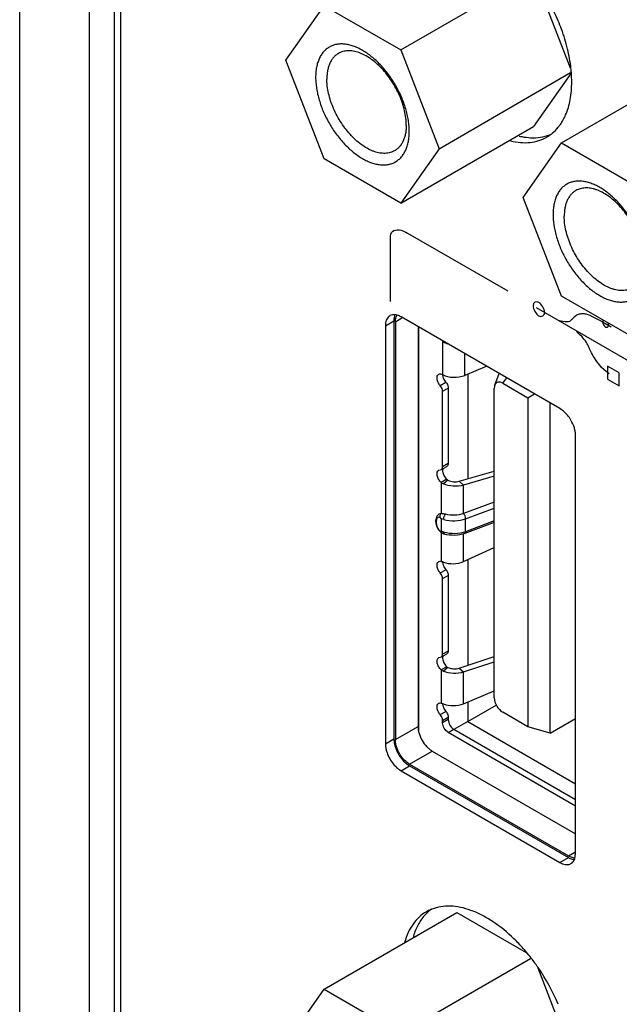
# Model space of a CAD drawing. Header units: inches. Extents: x 0 to 34, y 0 to 22.
# Tile 72 of 121: x 26.567 to 27.016, y 17.686 to 18.422. Entities that reach past the tile are written whole.
import ezdxf

# ---------------------------------------------------------------- set-up
doc = ezdxf.new("R2010")
doc.units = ezdxf.units.IN
doc.header["$LTSCALE"] = 1.87
doc.header["$MEASUREMENT"] = 0
doc.layers.get('0').update_dxf_attribs({"linetype": 'CONTINUOUS'})

msp = doc.modelspace()

# ---------------------------------------------------------------- linework, layer by layer
at = {"color": 7, "linetype": 'CONTINUOUS'}
for p, q in [((26.56735, 15.52359), (26.56735, 19.22832)), ((26.61937, 19.0245), (26.61937, 15.66521)), ((26.63802, 19.01985), (26.63802, 15.66057)), ((26.6426, 19.01611), (26.6426, 15.65674)), ((26.85223, 18.3995), (26.94923, 18.45551)), ((26.95467, 18.44834), (26.97883, 18.38605)), ((26.76634, 18.39183), (26.79497, 18.43256)), ((26.79497, 18.43256), (26.85223, 18.3995)), ((26.85223, 18.3995), (26.88085, 18.32571)), ((26.79497, 18.31805), (26.76634, 18.39183)), ((26.97244, 18.33009), (27.07161, 18.38735)), ((26.88085, 18.32571), (26.97924, 18.38252)), ((26.97931, 18.38195), (26.9514, 18.34225)), ((26.85223, 18.28499), (26.9514, 18.34225)), ((26.94381, 18.28936), (26.97244, 18.33009)), ((26.97244, 18.33009), (27.0297, 18.29703)), ((26.88085, 18.32571), (26.85223, 18.28499)), ((26.85223, 18.28499), (26.79497, 18.31805)), ((26.97244, 18.21558), (26.94381, 18.28936)), ((27.0297, 18.18252), (26.97244, 18.21558)), ((26.84075, 18.19339), (26.84711, 18.19707)), ((26.84616, 18.20164), (26.84417, 18.20094)), ((26.84795, 18.20168), (26.84616, 18.20164)), ((26.84711, 18.19707), (26.84711, 17.88477)), ((26.84817, 18.19645), (26.85295, 18.19921)), ((26.84817, 18.19645), (26.84817, 17.88415)), ((26.97121, 18.13154), (26.85242, 18.20013)), ((26.84075, 18.19339), (26.84075, 17.88109)), ((26.86514, 18.19278), (26.86514, 17.89395)), ((26.86578, 17.88988), (26.86578, 18.19241)), ((26.8842, 18.18178), (26.88353, 18.18139)), ((26.88353, 18.18139), (26.88353, 18.15688)), ((26.90016, 18.15632), (26.90016, 18.17256)), ((26.9165, 18.16312), (26.90016, 18.15632)), ((26.88174, 18.14874), (26.88592, 18.15115)), ((26.88353, 18.15689), (26.88378, 18.15508)), ((26.90232, 18.15722), (26.90232, 18.07904)), ((26.92253, 18.14908), (26.92584, 18.15773)), ((26.92842, 18.15045), (26.93155, 18.15443)), ((26.88353, 18.14444), (26.88771, 18.14685)), ((26.88353, 18.08795), (26.88353, 18.14444)), ((26.88771, 18.14685), (26.88771, 18.09036)), ((26.92216, 17.9154), (26.92216, 18.14684)), ((26.92842, 18.15045), (26.94721, 18.1396)), ((26.94721, 18.1396), (26.95223, 18.1425)), ((26.94721, 18.1396), (26.94721, 17.8937)), ((26.96391, 17.88887), (26.96391, 18.13575)), ((26.97392, 18.12961), (26.97121, 18.13154)), ((26.98288, 17.79903), (26.98288, 18.11133)), ((26.88058, 18.08544), (26.88261, 18.08593)), ((26.88261, 18.08593), (26.88679, 18.08834)), ((26.88771, 18.09036), (26.88353, 18.08795)), ((26.8959, 18.07717), (26.92216, 18.08484)), ((26.88666, 18.07867), (26.88249, 18.07626)), ((26.88754, 18.07809), (26.88406, 18.07533)), ((26.88666, 18.07867), (26.88754, 18.07809)), ((26.92216, 18.08104), (26.89912, 18.07431)), ((26.88249, 18.07626), (26.88249, 18.05324)), ((26.8959, 18.07717), (26.89912, 18.07431)), ((26.89912, 18.05301), (26.89912, 18.07431)), ((26.92216, 18.06165), (26.89912, 18.05301)), ((26.90073, 18.04917), (26.92216, 18.0572)), ((26.87835, 18.04874), (26.87828, 18.04762)), ((26.8809, 18.05281), (26.88249, 18.05324)), ((26.88232, 18.04919), (26.88232, 18.04007)), ((26.88439, 18.04871), (26.88232, 18.04919)), ((26.90073, 18.03953), (26.90073, 18.04917)), ((26.92216, 18.04644), (26.90015, 18.03819)), ((26.92216, 18.04756), (26.90073, 18.03953)), ((26.88137, 18.04018), (26.88138, 18.03989)), ((26.88232, 18.04007), (26.88439, 18.03907)), ((26.88249, 18.03903), (26.88249, 18.01731)), ((26.89912, 18.01725), (26.89912, 18.03791)), ((26.89912, 18.01725), (26.92216, 18.0278)), ((26.90232, 18.01871), (26.90232, 17.93969)), ((26.88353, 18.01669), (26.88373, 18.01527)), ((26.88359, 18.01688), (26.88406, 18.01669)), ((26.88174, 18.00872), (26.88592, 18.01113)), ((26.88353, 18.00442), (26.88771, 18.00683)), ((26.88353, 17.94793), (26.88353, 18.00442)), ((26.88771, 18.00683), (26.88771, 17.95034)), ((26.88058, 17.94542), (26.88261, 17.9459)), ((26.88261, 17.9459), (26.88679, 17.94832)), ((26.88771, 17.95034), (26.88353, 17.94793)), ((26.8959, 17.93754), (26.92216, 17.9463)), ((26.88666, 17.93865), (26.88249, 17.93624)), ((26.88754, 17.93807), (26.88406, 17.93531)), ((26.88666, 17.93865), (26.88754, 17.93807)), ((26.89912, 17.93468), (26.92216, 17.94237)), ((26.88249, 17.93624), (26.88249, 17.91143)), ((26.8959, 17.93754), (26.89912, 17.93468)), ((26.89912, 17.91097), (26.89912, 17.93468)), ((26.89912, 17.91097), (26.92216, 17.92056)), ((26.88353, 17.9108), (26.88373, 17.90939)), ((26.88359, 17.91099), (26.88406, 17.9108)), ((26.90232, 17.9123), (26.90232, 17.89768)), ((26.90232, 17.89768), (26.92363, 17.90998)), ((26.88174, 17.90283), (26.88592, 17.90524)), ((26.88353, 17.89853), (26.88771, 17.90094)), ((26.88771, 17.90094), (26.88771, 17.89912)), ((26.94721, 17.8937), (26.92842, 17.90455)), ((26.84817, 17.88415), (26.86514, 17.89395)), ((26.88771, 17.89912), (26.88353, 17.89671)), ((26.88353, 17.89671), (26.88353, 17.89853)), ((26.90232, 17.89768), (26.89199, 17.89171)), ((26.90232, 17.89768), (26.98288, 17.85117)), ((26.96391, 17.88887), (26.94721, 17.8937)), ((26.96391, 17.88887), (26.98288, 17.89982)), ((26.88771, 17.88948), (26.89188, 17.89189)), ((26.98288, 17.83453), (26.88771, 17.88948)), ((26.89188, 17.89189), (26.98288, 17.83935)), ((26.84075, 17.88109), (26.84711, 17.88477)), ((26.85878, 17.86578), (26.87575, 17.87558)), ((26.87575, 17.87558), (26.98288, 17.81373)), ((26.85242, 17.86088), (26.85878, 17.86456)), ((26.85431, 17.86816), (26.85668, 17.86599)), ((26.85668, 17.86599), (26.85878, 17.86456)), ((26.85878, 17.86578), (26.97757, 17.79719)), ((26.85878, 17.86456), (26.97757, 17.79597)), ((26.85242, 17.86088), (26.97121, 17.79229)), ((26.97757, 17.79719), (26.98235, 17.79995)), ((26.9827, 17.79678), (26.98288, 17.79903)), ((26.97121, 17.79229), (26.97757, 17.79597)), ((26.98245, 17.79567), (26.9827, 17.79678)), ((26.79497, 17.69773), (26.89414, 17.75499)), ((26.89414, 17.75499), (26.94586, 17.72513)), ((26.85223, 17.66468), (26.94923, 17.72068)), ((26.95467, 17.71351), (26.97883, 17.65123)), ((26.76634, 17.65701), (26.79497, 17.69773)), ((26.79497, 17.69773), (26.85223, 17.66468))]:
    msp.add_line(p, q, dxfattribs=at)
at = {"color": 40, "linetype": 'CONTINUOUS'}
for p, q in [((26.85733, 18.26267), (26.93215, 18.21948)), ((26.84467, 18.21159), (26.84467, 18.26043)), ((26.95347, 18.20699), (27.03305, 18.16104)), ((26.9866, 18.20243), (26.98736, 18.20259)), ((26.98736, 18.20259), (26.98817, 18.2026)), ((26.98817, 18.2026), (26.98906, 18.20254)), ((26.98906, 18.20254), (26.98995, 18.2024)), ((26.97099, 18.19729), (26.97337, 18.19685)), ((26.97337, 18.19685), (26.97518, 18.19663)), ((26.97518, 18.19663), (26.97663, 18.19654)), ((26.97663, 18.19654), (26.97772, 18.19664)), ((26.97772, 18.19664), (26.97853, 18.19681)), ((26.97853, 18.19681), (26.97913, 18.19714)), ((26.97913, 18.19714), (26.97959, 18.19752)), ((26.97959, 18.19752), (26.97998, 18.19798)), ((26.97998, 18.19798), (26.9804, 18.19842)), ((26.9804, 18.19842), (26.98083, 18.19887)), ((26.98083, 18.19887), (26.98129, 18.19933)), ((26.98129, 18.19933), (26.98177, 18.19984)), ((26.98177, 18.19984), (26.98223, 18.2003)), ((26.98223, 18.2003), (26.98333, 18.20114)), ((26.98333, 18.20114), (26.98388, 18.20151)), ((26.98388, 18.20151), (26.98451, 18.20182)), ((26.98451, 18.20182), (26.98516, 18.2021)), ((26.98516, 18.2021), (26.98588, 18.20231)), ((26.98588, 18.20231), (26.9866, 18.20243)), ((26.98995, 18.2024), (26.99093, 18.20219)), ((26.99093, 18.20219), (26.99206, 18.20189)), ((26.99206, 18.20189), (26.99351, 18.20128)), ((26.99351, 18.20128), (26.99537, 18.20041)), ((26.99537, 18.20041), (26.99775, 18.19918)), ((26.99775, 18.19918), (27.00085, 18.19749)), ((27.00085, 18.19749), (27.00466, 18.19539)), ((27.00466, 18.19539), (27.00946, 18.19262)), ((26.98587, 18.18696), (26.98354, 18.18918)), ((26.98774, 18.18505), (26.98587, 18.18696)), ((26.98918, 18.18343), (26.98774, 18.18505)), ((26.99024, 18.18214), (26.98918, 18.18343)), ((26.99105, 18.18098), (26.99024, 18.18214)), ((26.99168, 18.17993), (26.99105, 18.18098)), ((26.99215, 18.17903), (26.99168, 18.17993)), ((26.99252, 18.17813), (26.99215, 18.17903)), ((26.99337, 18.17626), (26.99252, 18.17813)), ((26.99384, 18.17521), (26.99337, 18.17626)), ((26.99435, 18.17419), (26.99384, 18.17521)), ((26.99489, 18.17307), (26.99435, 18.17419)), ((26.99549, 18.1719), (26.99489, 18.17307)), ((26.99617, 18.17067), (26.99549, 18.1719)), ((26.99694, 18.1694), (26.99617, 18.17067)), ((26.99774, 18.16811), (26.99694, 18.1694)), ((26.99868, 18.16674), (26.99774, 18.16811)), ((26.99974, 18.16534), (26.99868, 18.16674)), ((27.00097, 18.16384), (26.99974, 18.16534)), ((27.0024, 18.16232), (27.00097, 18.16384)), ((27.00402, 18.16076), (27.0024, 18.16232)), ((27.00584, 18.15918), (27.00402, 18.16076)), ((27.00797, 18.15755), (27.00584, 18.15918)), ((27.00689, 18.16322), (27.00689, 18.15344)), ((27.01538, 18.15832), (27.00689, 18.16322)), ((27.01538, 18.14854), (27.01538, 18.15832)), ((27.00689, 18.15344), (27.01538, 18.14854))]:
    msp.add_line(p, q, dxfattribs=at)
at = {"color": 7, "linetype": 'CONTINUOUS'}
for points in [[(26.88089, 18.05282), (26.88067, 18.05269), (26.87911, 18.05104), (26.87835, 18.04874)], [(26.87828, 18.04762), (26.87845, 18.04579), (26.87922, 18.04316), (26.88052, 18.04089), (26.88138, 18.03989)], [(26.88138, 18.03989), (26.88204, 18.03929), (26.88434, 18.03795), (26.88491, 18.03775)]]:
    msp.add_lwpolyline(points, dxfattribs=at)
for centre, radius, start, end in [((26.82712, 18.36083), 0.15505, 22.90602, 34.47531), ((26.83584, 18.36465), 0.14553, 20.2404, 22.85621), ((26.88037, 18.37489), 0.0997, 4.44196, 6.27114), ((26.88358, 18.37515), 0.09647, 3.89468, 4.43835), ((26.89136, 18.37558), 0.08868, 0.02271, 3.95762), ((26.9463, 18.36056), 0.03019, 300.03265, 305.44195), ((26.84694, 18.19614), 0.00555, 120.04489, 129.94155), ((26.85658, 18.19792), 0.00939, 160.15411, 164.48172), ((26.85529, 18.19783), 0.00692, 149.90329, 155.7229), ((26.88725, 18.08253), 0.00787, 232.75183, 246.1104), ((26.75748, 17.69995), 0.34109, 68.30261, 68.50136), ((26.88922, 18.01686), 0.00569, 179.56143, 181.80353), ((26.88725, 17.94251), 0.00787, 232.75184, 246.1104), ((26.75748, 17.59407), 0.34109, 68.30261, 68.50136), ((26.88922, 17.91098), 0.00569, 179.56143, 181.80353), ((26.97669, 17.79629), 0.00555, 290.04832, 299.95823), ((26.9824, 17.8034), 0.00766, 259.95645, 264.25752), ((26.98232, 17.80255), 0.0068, 264.22151, 270.1513), ((26.97427, 17.79786), 0.00847, 336.0164, 340.16964), ((26.9734, 17.79818), 0.00939, 340.15411, 344.48172), ((26.88646, 17.72942), 0.0301, 112.93908, 120.01839), ((26.88657, 17.72916), 0.03038, 111.38543, 112.93841), ((26.83455, 17.63142), 0.14585, 37.82566, 40.13777), ((26.83016, 17.62806), 0.15138, 34.48654, 37.81457), ((26.82712, 17.626), 0.15505, 22.90602, 34.47531)]:
    msp.add_arc(centre, radius, start, end, dxfattribs=at)
for points, knots in [([(26.97947, 18.38578), (26.97894, 18.39063), (26.97714, 18.40054), (26.97417, 18.41016), (26.97238, 18.415)], [0, 0, 0, 0, 0.486121, 1, 1, 1, 1]), ([(26.8586, 18.33856), (26.8586, 18.33992), (26.85848, 18.34269), (26.85797, 18.3469), (26.85713, 18.35122), (26.85597, 18.35562), (26.8545, 18.36005), (26.85213, 18.36596), (26.8485, 18.37315), (26.84409, 18.37989), (26.84015, 18.3849), (26.83705, 18.38838), (26.83383, 18.39159), (26.8305, 18.39447), (26.82711, 18.39702), (26.82368, 18.3992), (26.82025, 18.401), (26.81685, 18.40239), (26.81403, 18.40321), (26.81182, 18.40365), (26.80971, 18.40393), (26.80714, 18.40402), (26.80417, 18.40369), (26.80138, 18.40292), (26.79881, 18.40171), (26.79648, 18.40008), (26.79441, 18.39806), (26.79264, 18.39565), (26.79143, 18.39338), (26.79062, 18.39141), (26.78989, 18.38928), (26.78919, 18.38642), (26.7887, 18.38278), (26.7886, 18.38027), (26.7886, 18.37898)], [0, 0, 0, 0, 0.032539, 0.06656, 0.101887, 0.138359, 0.175781, 0.213931, 0.291434, 0.368938, 0.407088, 0.44451, 0.480985, 0.516314, 0.550323, 0.582875, 0.613867, 0.643252, 0.671036, 0.684356, 0.69731, 0.722203, 0.745965, 0.768916, 0.791442, 0.813968, 0.836918, 0.860679, 0.885571, 0.898524, 0.911841, 0.939624, 0.969019, 1, 1, 1, 1]), ([(26.80566, 18.39691), (26.80497, 18.39652), (26.80365, 18.39559), (26.8019, 18.39387), (26.80039, 18.39183), (26.79915, 18.38949), (26.79817, 18.38687), (26.79747, 18.384), (26.79705, 18.38091), (26.79696, 18.37878), (26.79696, 18.37769)], [0, 0, 0, 0, 0.108013, 0.218062, 0.332006, 0.451357, 0.57726, 0.7105, 0.851474, 1, 1, 1, 1]), ([(26.85636, 18.34339), (26.85636, 18.34425), (26.8563, 18.34599), (26.85597, 18.34958), (26.85515, 18.3542), (26.85357, 18.35979), (26.85142, 18.36541), (26.84874, 18.37092), (26.84558, 18.3762), (26.84203, 18.38116), (26.83814, 18.38567), (26.83401, 18.38965), (26.82972, 18.393), (26.82602, 18.39527), (26.82306, 18.39669), (26.8209, 18.39754), (26.81878, 18.39819), (26.81669, 18.39863), (26.81465, 18.39887), (26.81268, 18.3989), (26.81078, 18.39872), (26.80897, 18.39834), (26.80725, 18.39774), (26.80617, 18.39721), (26.80566, 18.39691)], [0, 0, 0, 0, 0.030649, 0.062389, 0.128731, 0.198304, 0.270269, 0.343634, 0.417353, 0.490366, 0.561641, 0.630227, 0.695304, 0.756242, 0.785048, 0.812708, 0.839228, 0.864647, 0.88903, 0.912474, 0.935115, 0.957116, 0.978672, 1, 1, 1, 1]), ([(26.7886, 18.37898), (26.7886, 18.37763), (26.78872, 18.37486), (26.78923, 18.37065), (26.79007, 18.36632), (26.79123, 18.36193), (26.7927, 18.3575), (26.79506, 18.35158), (26.79869, 18.34439), (26.8031, 18.33766), (26.80704, 18.33265), (26.81014, 18.32916), (26.81337, 18.32596), (26.81669, 18.32307), (26.82009, 18.32052), (26.82351, 18.31834), (26.82694, 18.31655), (26.83034, 18.31515), (26.83316, 18.31433), (26.83537, 18.3139), (26.83748, 18.31362), (26.84005, 18.31353), (26.84302, 18.31386), (26.84581, 18.31463), (26.84839, 18.31584), (26.85072, 18.31746), (26.85278, 18.31949), (26.85455, 18.3219), (26.85576, 18.32417), (26.85657, 18.32614), (26.8573, 18.32827), (26.858, 18.33112), (26.8585, 18.33476), (26.8586, 18.33727), (26.8586, 18.33856)], [0, 0, 0, 0, 0.032539, 0.06656, 0.101887, 0.138359, 0.175781, 0.213931, 0.291434, 0.368938, 0.407088, 0.44451, 0.480985, 0.516314, 0.550323, 0.582875, 0.613867, 0.643252, 0.671036, 0.684356, 0.69731, 0.722203, 0.745965, 0.768916, 0.791442, 0.813968, 0.836918, 0.860679, 0.885571, 0.898524, 0.911841, 0.939624, 0.969019, 1, 1, 1, 1]), ([(26.84766, 18.32417), (26.84714, 18.32387), (26.84607, 18.32334), (26.84435, 18.32274), (26.84254, 18.32236), (26.84064, 18.32218), (26.83867, 18.32221), (26.83663, 18.32245), (26.83454, 18.3229), (26.83241, 18.32354), (26.83026, 18.32439), (26.8273, 18.32581), (26.8236, 18.32808), (26.81931, 18.33143), (26.81518, 18.33541), (26.81129, 18.33993), (26.80774, 18.34488), (26.80458, 18.35017), (26.8019, 18.35568), (26.79975, 18.36129), (26.79817, 18.36689), (26.79735, 18.37151), (26.79702, 18.37509), (26.79696, 18.37683), (26.79696, 18.37769)], [0, 0, 0, 0, 0.021328, 0.042884, 0.064885, 0.087526, 0.11097, 0.135353, 0.160772, 0.187292, 0.214952, 0.243758, 0.304696, 0.369773, 0.438359, 0.509634, 0.582647, 0.656366, 0.729731, 0.801696, 0.871269, 0.937611, 0.969351, 1, 1, 1, 1]), ([(26.9755, 18.35097), (26.97708, 18.35462), (26.97939, 18.36278), (26.98005, 18.37119), (26.98005, 18.37561)], [0, 0, 0, 0, 0.47349, 1, 1, 1, 1]), ([(26.96994, 18.34172), (26.9705, 18.34239), (26.97268, 18.34527), (26.97442, 18.34847), (26.9755, 18.35097)], [0, 0, 0, 0, 0.241882, 1, 1, 1, 1]), ([(26.85636, 18.34339), (26.85636, 18.3423), (26.85627, 18.34017), (26.85585, 18.33708), (26.85515, 18.33421), (26.85417, 18.3316), (26.85293, 18.32925), (26.85142, 18.32721), (26.84967, 18.32549), (26.84835, 18.32457), (26.84766, 18.32417)], [0, 0, 0, 0, 0.148526, 0.2895, 0.42274, 0.548643, 0.667994, 0.781938, 0.891987, 1, 1, 1, 1]), ([(26.94074, 18.33517), (26.94145, 18.335), (26.94425, 18.3344), (26.94709, 18.33403), (26.94921, 18.33393)], [0, 0, 0, 0, 0.257701, 1, 1, 1, 1]), ([(26.94921, 18.33393), (26.95172, 18.3338), (26.95666, 18.334), (26.96146, 18.33525), (26.96368, 18.33613)], [0, 0, 0, 0, 0.513059, 1, 1, 1, 1]), ([(26.9638, 18.33596), (26.96437, 18.33636), (26.9666, 18.33807), (26.9686, 18.34008), (26.96994, 18.34172)], [0, 0, 0, 0, 0.246856, 1, 1, 1, 1]), ([(26.93438, 18.33149), (26.93682, 18.33091), (26.94166, 18.33012), (26.9488, 18.33018), (26.95546, 18.33155), (26.95953, 18.33333), (26.96141, 18.33442)], [0, 0, 0, 0, 0.271435, 0.525329, 0.766183, 1, 1, 1, 1]), ([(27.03607, 18.23609), (27.03607, 18.23745), (27.03595, 18.24022), (27.03544, 18.24443), (27.0346, 18.24875), (27.03344, 18.25315), (27.03197, 18.25758), (27.02961, 18.26349), (27.02598, 18.27068), (27.02157, 18.27742), (27.01763, 18.28243), (27.01453, 18.28591), (27.0113, 18.28911), (27.00797, 18.292), (27.00458, 18.29455), (27.00116, 18.29673), (26.99773, 18.29853), (26.99433, 18.29992), (26.9915, 18.30074), (26.9893, 18.30118), (26.98719, 18.30146), (26.98462, 18.30155), (26.98164, 18.30122), (26.97885, 18.30045), (26.97628, 18.29924), (26.97395, 18.29761), (26.97189, 18.29558), (26.97011, 18.29318), (26.96891, 18.29091), (26.96809, 18.28894), (26.96737, 18.28681), (26.96667, 18.28395), (26.96617, 18.28031), (26.96607, 18.2778), (26.96607, 18.27651)], [0, 0, 0, 0, 0.032539, 0.06656, 0.101887, 0.138359, 0.175781, 0.213931, 0.291434, 0.368938, 0.407088, 0.44451, 0.480985, 0.516314, 0.550323, 0.582875, 0.613867, 0.643252, 0.671036, 0.684356, 0.69731, 0.722203, 0.745965, 0.768916, 0.791442, 0.813968, 0.836918, 0.860679, 0.885571, 0.898524, 0.911841, 0.939624, 0.969019, 1, 1, 1, 1]), ([(26.98313, 18.29444), (26.98244, 18.29405), (26.98112, 18.29312), (26.97937, 18.2914), (26.97787, 18.28936), (26.97662, 18.28702), (26.97564, 18.2844), (26.97494, 18.28153), (26.97452, 18.27844), (26.97443, 18.27631), (26.97443, 18.27522)], [0, 0, 0, 0, 0.108013, 0.218062, 0.332006, 0.451357, 0.57726, 0.7105, 0.851474, 1, 1, 1, 1]), ([(27.03383, 18.24092), (27.03383, 18.24178), (27.03377, 18.24352), (27.03345, 18.24711), (27.03262, 18.25173), (27.03104, 18.25732), (27.02889, 18.26294), (27.02621, 18.26844), (27.02306, 18.27373), (27.0195, 18.27868), (27.01562, 18.2832), (27.01148, 18.28718), (27.0072, 18.29053), (27.0035, 18.2928), (27.00054, 18.29422), (26.99838, 18.29507), (26.99625, 18.29572), (26.99416, 18.29616), (26.99212, 18.2964), (26.99015, 18.29643), (26.98826, 18.29625), (26.98644, 18.29587), (26.98472, 18.29527), (26.98365, 18.29474), (26.98313, 18.29444)], [0, 0, 0, 0, 0.030649, 0.062389, 0.128731, 0.198304, 0.270269, 0.343634, 0.417353, 0.490366, 0.561641, 0.630227, 0.695304, 0.756242, 0.785048, 0.812708, 0.839228, 0.864647, 0.88903, 0.912474, 0.935115, 0.957116, 0.978672, 1, 1, 1, 1]), ([(26.96607, 18.27651), (26.96607, 18.27516), (26.96619, 18.27239), (26.9667, 18.26818), (26.96754, 18.26385), (26.9687, 18.25946), (26.97017, 18.25503), (26.97253, 18.24911), (26.97616, 18.24192), (26.98058, 18.23519), (26.98452, 18.23018), (26.98761, 18.22669), (26.99084, 18.22349), (26.99417, 18.2206), (26.99756, 18.21805), (27.00099, 18.21587), (27.00442, 18.21408), (27.00782, 18.21268), (27.01064, 18.21186), (27.01284, 18.21143), (27.01496, 18.21115), (27.01753, 18.21106), (27.0205, 18.21139), (27.02329, 18.21216), (27.02586, 18.21336), (27.02819, 18.21499), (27.03025, 18.21702), (27.03203, 18.21943), (27.03323, 18.2217), (27.03405, 18.22367), (27.03478, 18.2258), (27.03547, 18.22865), (27.03597, 18.23229), (27.03607, 18.2348), (27.03607, 18.23609)], [0, 0, 0, 0, 0.032539, 0.06656, 0.101887, 0.138359, 0.175781, 0.213931, 0.291434, 0.368938, 0.407088, 0.44451, 0.480985, 0.516314, 0.550323, 0.582875, 0.613867, 0.643252, 0.671036, 0.684356, 0.69731, 0.722203, 0.745965, 0.768916, 0.791442, 0.813968, 0.836918, 0.860679, 0.885571, 0.898524, 0.911841, 0.939624, 0.969019, 1, 1, 1, 1]), ([(27.02513, 18.2217), (27.02462, 18.2214), (27.02354, 18.22087), (27.02182, 18.22027), (27.02001, 18.21989), (27.01811, 18.21971), (27.01614, 18.21974), (27.0141, 18.21998), (27.01202, 18.22042), (27.00989, 18.22107), (27.00773, 18.22192), (27.00477, 18.22334), (27.00107, 18.22561), (26.99678, 18.22896), (26.99265, 18.23294), (26.98877, 18.23746), (26.98521, 18.24241), (26.98206, 18.2477), (26.97937, 18.2532), (26.97722, 18.25882), (26.97564, 18.26441), (26.97482, 18.26904), (26.97449, 18.27262), (26.97443, 18.27436), (26.97443, 18.27522)], [0, 0, 0, 0, 0.021328, 0.042884, 0.064885, 0.087526, 0.11097, 0.135353, 0.160772, 0.187292, 0.214952, 0.243758, 0.304696, 0.369773, 0.438359, 0.509634, 0.582647, 0.656366, 0.729731, 0.801696, 0.871269, 0.937611, 0.969351, 1, 1, 1, 1]), ([(26.84338, 18.2004), (26.84295, 18.20003), (26.84216, 18.19915), (26.84134, 18.19749), (26.84085, 18.19553), (26.84075, 18.19412), (26.84075, 18.19339)], [0, 0, 0, 0, 0.21847, 0.454595, 0.714829, 1, 1, 1, 1]), ([(26.84754, 18.20043), (26.84747, 18.20017), (26.84721, 18.19907), (26.84711, 18.19793), (26.84711, 18.19707)], [0, 0, 0, 0, 0.23698, 1, 1, 1, 1]), ([(26.85242, 18.20013), (26.85204, 18.20034), (26.85064, 18.20107), (26.8491, 18.20156), (26.84795, 18.20168)], [0, 0, 0, 0, 0.270545, 1, 1, 1, 1]), ([(26.84817, 18.19645), (26.84817, 18.19684), (26.84823, 18.19828), (26.84855, 18.19972), (26.84898, 18.20067)], [0, 0, 0, 0, 0.270546, 1, 1, 1, 1]), ([(26.88778, 18.17962), (26.88739, 18.17972), (26.88592, 18.18017), (26.8845, 18.1808), (26.88353, 18.18139)], [0, 0, 0, 0, 0.263094, 1, 1, 1, 1]), ([(26.88174, 18.14874), (26.88112, 18.14943), (26.88011, 18.15098), (26.87932, 18.15343), (26.8793, 18.15569), (26.88009, 18.15689), (26.88058, 18.15717)], [0, 0, 0, 0, 0.297745, 0.582681, 0.818146, 1, 1, 1, 1]), ([(26.88058, 18.15717), (26.88098, 18.1574), (26.88207, 18.15757), (26.88304, 18.15716), (26.88353, 18.15688)], [0, 0, 0, 0, 0.449192, 1, 1, 1, 1]), ([(26.88353, 18.15688), (26.88595, 18.15557), (26.8917, 18.15439), (26.89746, 18.15523), (26.90016, 18.15632)], [0, 0, 0, 0, 0.485482, 1, 1, 1, 1]), ([(26.88378, 18.15508), (26.88388, 18.15472), (26.88436, 18.1533), (26.88517, 18.15199), (26.88592, 18.15115)], [0, 0, 0, 0, 0.245315, 1, 1, 1, 1]), ([(26.88592, 18.15115), (26.88619, 18.15084), (26.88712, 18.14958), (26.88771, 18.14801), (26.88771, 18.14685)], [0, 0, 0, 0, 0.26069, 1, 1, 1, 1]), ([(26.92842, 18.15045), (26.92783, 18.15079), (26.92667, 18.15129), (26.92484, 18.15137), (26.92331, 18.15057), (26.92273, 18.1496), (26.92253, 18.14908)], [0, 0, 0, 0, 0.291069, 0.536299, 0.759697, 1, 1, 1, 1]), ([(26.88353, 18.14444), (26.88353, 18.1448), (26.88333, 18.14636), (26.88254, 18.14783), (26.88174, 18.14874)], [0, 0, 0, 0, 0.230062, 1, 1, 1, 1]), ([(26.92253, 18.14908), (26.92247, 18.14892), (26.92224, 18.14819), (26.92216, 18.14742), (26.92216, 18.14684)], [0, 0, 0, 0, 0.232607, 1, 1, 1, 1]), ([(26.97946, 18.12283), (26.97871, 18.12413), (26.97705, 18.12655), (26.975, 18.12868), (26.97392, 18.12961)], [0, 0, 0, 0, 0.512224, 1, 1, 1, 1]), ([(26.98288, 18.11133), (26.98288, 18.11225), (26.98271, 18.11417), (26.98179, 18.11811), (26.98052, 18.12099), (26.97946, 18.12283)], [0, 0, 0, 0, 0.228102, 0.475062, 1, 1, 1, 1]), ([(26.88249, 18.07626), (26.88173, 18.07692), (26.88047, 18.07852), (26.87953, 18.08082), (26.87931, 18.08267), (26.87944, 18.08413), (26.88003, 18.08513), (26.88058, 18.08544)], [0, 0, 0, 0, 0.287759, 0.576036, 0.705243, 0.818676, 1, 1, 1, 1]), ([(26.88261, 18.08593), (26.88291, 18.0861), (26.88343, 18.08674), (26.88353, 18.08753), (26.88353, 18.08795)], [0, 0, 0, 0, 0.44923, 1, 1, 1, 1]), ([(26.88377, 18.08663), (26.88372, 18.08649), (26.88353, 18.08586), (26.88351, 18.08519), (26.88355, 18.08468)], [0, 0, 0, 0, 0.228243, 1, 1, 1, 1]), ([(26.88771, 18.09036), (26.88771, 18.08994), (26.8876, 18.08916), (26.88709, 18.08851), (26.88679, 18.08834)], [0, 0, 0, 0, 0.550769, 1, 1, 1, 1]), ([(26.88355, 18.08468), (26.88364, 18.08356), (26.88438, 18.08132), (26.88578, 18.07944), (26.88666, 18.07867)], [0, 0, 0, 0, 0.491855, 1, 1, 1, 1]), ([(26.88754, 18.07809), (26.88881, 18.07741), (26.89163, 18.07666), (26.89454, 18.0768), (26.8959, 18.07717)], [0, 0, 0, 0, 0.505497, 1, 1, 1, 1]), ([(26.89912, 18.07431), (26.89669, 18.07354), (26.89148, 18.07306), (26.88637, 18.07422), (26.88406, 18.07533)], [0, 0, 0, 0, 0.498106, 1, 1, 1, 1]), ([(26.88137, 18.05018), (26.88099, 18.05032), (26.88011, 18.05038), (26.87916, 18.04944), (26.87881, 18.04814), (26.87877, 18.04719), (26.87877, 18.04668)], [0, 0, 0, 0, 0.236052, 0.453359, 0.708013, 1, 1, 1, 1]), ([(26.88249, 18.05324), (26.88229, 18.05311), (26.88148, 18.05231), (26.88126, 18.05106), (26.88137, 18.05018)], [0, 0, 0, 0, 0.208842, 1, 1, 1, 1]), ([(26.88232, 18.04919), (26.88232, 18.04932), (26.88213, 18.04978), (26.8817, 18.05006), (26.88137, 18.05018)], [0, 0, 0, 0, 0.272578, 1, 1, 1, 1]), ([(26.88249, 18.05324), (26.88272, 18.05324), (26.88383, 18.05317), (26.88492, 18.05289), (26.88575, 18.05264)], [0, 0, 0, 0, 0.215046, 1, 1, 1, 1]), ([(26.88439, 18.04871), (26.88439, 18.04944), (26.8847, 18.05083), (26.8853, 18.05214), (26.88575, 18.05264)], [0, 0, 0, 0, 0.519556, 1, 1, 1, 1]), ([(26.88439, 18.04871), (26.88705, 18.04791), (26.89263, 18.04727), (26.89817, 18.04821), (26.90073, 18.04917)], [0, 0, 0, 0, 0.504219, 1, 1, 1, 1]), ([(26.89912, 18.05301), (26.89702, 18.05223), (26.89249, 18.05146), (26.88793, 18.05198), (26.88575, 18.05264)], [0, 0, 0, 0, 0.495726, 1, 1, 1, 1]), ([(26.90073, 18.04917), (26.90073, 18.04989), (26.90036, 18.05129), (26.89963, 18.05255), (26.89912, 18.05301)], [0, 0, 0, 0, 0.513493, 1, 1, 1, 1]), ([(26.87877, 18.04668), (26.8787, 18.04675), (26.87844, 18.047), (26.87828, 18.04736), (26.87828, 18.04762)], [0, 0, 0, 0, 0.269323, 1, 1, 1, 1]), ([(26.87877, 18.04668), (26.87877, 18.04614), (26.87882, 18.04467), (26.87955, 18.04236), (26.88063, 18.04076), (26.88137, 18.04018)], [0, 0, 0, 0, 0.226866, 0.6086, 1, 1, 1, 1]), ([(26.88232, 18.04007), (26.88232, 18.03999), (26.88222, 18.03979), (26.88191, 18.03985), (26.88165, 18.03998), (26.88147, 18.04011), (26.88137, 18.04018)], [0, 0, 0, 0, 0.219335, 0.439649, 0.705291, 1, 1, 1, 1]), ([(26.90073, 18.03953), (26.89817, 18.03857), (26.89263, 18.03763), (26.88705, 18.03827), (26.88439, 18.03907)], [0, 0, 0, 0, 0.495726, 1, 1, 1, 1]), ([(26.88439, 18.03907), (26.88439, 18.03891), (26.88441, 18.03846), (26.88459, 18.03785), (26.8849, 18.03775)], [0, 0, 0, 0, 0.323829, 1, 1, 1, 1]), ([(26.90015, 18.03819), (26.89776, 18.03729), (26.89259, 18.0364), (26.88739, 18.03701), (26.8849, 18.03775)], [0, 0, 0, 0, 0.496768, 1, 1, 1, 1]), ([(26.90015, 18.03819), (26.90025, 18.03823), (26.90067, 18.03854), (26.90073, 18.03912), (26.90073, 18.03953)], [0, 0, 0, 0, 0.193378, 1, 1, 1, 1]), ([(26.88174, 18.00872), (26.88112, 18.00941), (26.88011, 18.01096), (26.87932, 18.01341), (26.8793, 18.01567), (26.88009, 18.01687), (26.88058, 18.01715)], [0, 0, 0, 0, 0.297737, 0.582688, 0.81816, 1, 1, 1, 1]), ([(26.88058, 18.01715), (26.88071, 18.01723), (26.88131, 18.01749), (26.88201, 18.01744), (26.88249, 18.01731)], [0, 0, 0, 0, 0.234285, 1, 1, 1, 1]), ([(26.88373, 18.01527), (26.88382, 18.0149), (26.88429, 18.0134), (26.88513, 18.01202), (26.88592, 18.01113)], [0, 0, 0, 0, 0.243924, 1, 1, 1, 1]), ([(26.88406, 18.01669), (26.88643, 18.01584), (26.89162, 18.01521), (26.89674, 18.01622), (26.89912, 18.01725)], [0, 0, 0, 0, 0.492768, 1, 1, 1, 1]), ([(26.88353, 18.00442), (26.88353, 18.00478), (26.88333, 18.00634), (26.88254, 18.00781), (26.88174, 18.00872)], [0, 0, 0, 0, 0.230062, 1, 1, 1, 1]), ([(26.88592, 18.01113), (26.88619, 18.01082), (26.88712, 18.00956), (26.88771, 18.00799), (26.88771, 18.00683)], [0, 0, 0, 0, 0.26069, 1, 1, 1, 1]), ([(26.88249, 17.93624), (26.88173, 17.9369), (26.88047, 17.9385), (26.87953, 17.9408), (26.87931, 17.94265), (26.87944, 17.94411), (26.88003, 17.94511), (26.88058, 17.94542)], [0, 0, 0, 0, 0.287759, 0.576036, 0.705243, 0.818676, 1, 1, 1, 1]), ([(26.88261, 17.9459), (26.88291, 17.94608), (26.88343, 17.94672), (26.88353, 17.94751), (26.88353, 17.94793)], [0, 0, 0, 0, 0.44923, 1, 1, 1, 1]), ([(26.88377, 17.94661), (26.88372, 17.94647), (26.88353, 17.94584), (26.88351, 17.94517), (26.88355, 17.94466)], [0, 0, 0, 0, 0.228243, 1, 1, 1, 1]), ([(26.88771, 17.95034), (26.88771, 17.94992), (26.8876, 17.94913), (26.88709, 17.94849), (26.88679, 17.94832)], [0, 0, 0, 0, 0.550769, 1, 1, 1, 1]), ([(26.88355, 17.94466), (26.88364, 17.94354), (26.88438, 17.9413), (26.88578, 17.93942), (26.88666, 17.93865)], [0, 0, 0, 0, 0.491855, 1, 1, 1, 1]), ([(26.88754, 17.93807), (26.88882, 17.93746), (26.89166, 17.93683), (26.89455, 17.93711), (26.8959, 17.93754)], [0, 0, 0, 0, 0.501435, 1, 1, 1, 1]), ([(26.89912, 17.93468), (26.8967, 17.93385), (26.89152, 17.93324), (26.88639, 17.93426), (26.88406, 17.93531)], [0, 0, 0, 0, 0.500386, 1, 1, 1, 1]), ([(26.88174, 17.90283), (26.88112, 17.90353), (26.88011, 17.90507), (26.87932, 17.90753), (26.8793, 17.90978), (26.88009, 17.91099), (26.88058, 17.91127)], [0, 0, 0, 0, 0.297737, 0.582688, 0.81816, 1, 1, 1, 1]), ([(26.88058, 17.91127), (26.88071, 17.91135), (26.88131, 17.91161), (26.88201, 17.91156), (26.88249, 17.91143)], [0, 0, 0, 0, 0.234285, 1, 1, 1, 1]), ([(26.88373, 17.90939), (26.88382, 17.90902), (26.88429, 17.90752), (26.88513, 17.90613), (26.88592, 17.90524)], [0, 0, 0, 0, 0.243924, 1, 1, 1, 1]), ([(26.88406, 17.9108), (26.88641, 17.90988), (26.89159, 17.90912), (26.89673, 17.91), (26.89912, 17.91097)], [0, 0, 0, 0, 0.495049, 1, 1, 1, 1]), ([(26.92216, 17.9154), (26.92216, 17.91325), (26.92362, 17.90901), (26.92656, 17.90562), (26.92842, 17.90455)], [0, 0, 0, 0, 0.499994, 1, 1, 1, 1]), ([(26.88353, 17.89853), (26.88353, 17.89889), (26.88333, 17.90046), (26.88254, 17.90193), (26.88174, 17.90283)], [0, 0, 0, 0, 0.230062, 1, 1, 1, 1]), ([(26.88592, 17.90524), (26.88619, 17.90494), (26.88712, 17.90368), (26.88771, 17.9021), (26.88771, 17.90094)], [0, 0, 0, 0, 0.26069, 1, 1, 1, 1]), ([(26.86514, 17.89395), (26.86514, 17.89312), (26.8653, 17.89137), (26.86613, 17.88779), (26.86807, 17.88339), (26.8709, 17.87952), (26.87359, 17.87701), (26.87503, 17.876), (26.87575, 17.87558)], [0, 0, 0, 0, 0.11405, 0.237528, 0.499994, 0.762463, 0.885945, 1, 1, 1, 1]), ([(26.88771, 17.88948), (26.88647, 17.8902), (26.88451, 17.89246), (26.88353, 17.89528), (26.88353, 17.89671)], [0, 0, 0, 0, 0.500006, 1, 1, 1, 1]), ([(26.88771, 17.89912), (26.88771, 17.89769), (26.88868, 17.89487), (26.89064, 17.89261), (26.89188, 17.89189)], [0, 0, 0, 0, 0.499994, 1, 1, 1, 1]), ([(26.84075, 17.88109), (26.84075, 17.88017), (26.84092, 17.87825), (26.84135, 17.87638), (26.84164, 17.87542)], [0, 0, 0, 0, 0.480153, 1, 1, 1, 1]), ([(26.84711, 17.88477), (26.84711, 17.88336), (26.84751, 17.88039), (26.84898, 17.87604), (26.85125, 17.87184), (26.85323, 17.86931), (26.85431, 17.86816)], [0, 0, 0, 0, 0.228919, 0.481188, 0.742985, 1, 1, 1, 1]), ([(26.85128, 17.8737), (26.85032, 17.87537), (26.84916, 17.87799), (26.84833, 17.88157), (26.84817, 17.88332), (26.84817, 17.88415)], [0, 0, 0, 0, 0.524938, 0.771898, 1, 1, 1, 1]), ([(26.84164, 17.87542), (26.84209, 17.87391), (26.84329, 17.87093), (26.84579, 17.86687), (26.84882, 17.86341), (26.85119, 17.86159), (26.85242, 17.86088)], [0, 0, 0, 0, 0.257008, 0.518803, 0.771075, 1, 1, 1, 1]), ([(26.85472, 17.86906), (26.8544, 17.8694), (26.85311, 17.87084), (26.85201, 17.87244), (26.85128, 17.8737)], [0, 0, 0, 0, 0.244845, 1, 1, 1, 1]), ([(26.85878, 17.86578), (26.85843, 17.86599), (26.85696, 17.86693), (26.85564, 17.86809), (26.85472, 17.86906)], [0, 0, 0, 0, 0.234677, 1, 1, 1, 1]), ([(26.97121, 17.79229), (26.97184, 17.79193), (26.97311, 17.79131), (26.97505, 17.79076), (26.9769, 17.79064), (26.97806, 17.79088), (26.97859, 17.79107)], [0, 0, 0, 0, 0.28517, 0.545406, 0.781532, 1, 1, 1, 1]), ([(26.98106, 17.79586), (26.98078, 17.79591), (26.97956, 17.79619), (26.9784, 17.79671), (26.97757, 17.79719)], [0, 0, 0, 0, 0.23365, 1, 1, 1, 1]), ([(26.97757, 17.79597), (26.97794, 17.79575), (26.97934, 17.79502), (26.98089, 17.79453), (26.98204, 17.79442)], [0, 0, 0, 0, 0.270545, 1, 1, 1, 1]), ([(26.97946, 17.79148), (26.98001, 17.79179), (26.98104, 17.79266), (26.98173, 17.7938), (26.982, 17.79442)], [0, 0, 0, 0, 0.482404, 1, 1, 1, 1]), ([(26.8714, 17.75548), (26.86947, 17.75436), (26.86579, 17.75164), (26.86117, 17.74634), (26.85751, 17.73992), (26.8558, 17.73514), (26.85509, 17.73263)], [0, 0, 0, 0, 0.233019, 0.473381, 0.72747, 1, 1, 1, 1]), ([(26.87537, 17.75761), (26.87481, 17.75721), (26.87257, 17.7555), (26.87058, 17.75349), (26.86923, 17.75185)], [0, 0, 0, 0, 0.246856, 1, 1, 1, 1]), ([(26.93686, 17.73531), (26.93195, 17.74007), (26.92418, 17.74648), (26.91302, 17.75307), (26.90493, 17.75664), (26.897, 17.75893), (26.88936, 17.75989), (26.88214, 17.75948), (26.87761, 17.75827), (26.87549, 17.75744)], [0, 0, 0, 0, 0.299275, 0.436973, 0.565694, 0.685376, 0.79663, 0.900781, 1, 1, 1, 1]), ([(26.86923, 17.75185), (26.86746, 17.74969), (26.86432, 17.74471), (26.86227, 17.73922), (26.86146, 17.7363)], [0, 0, 0, 0, 0.48012, 1, 1, 1, 1]), ([(26.94605, 17.72544), (26.94531, 17.72631), (26.94237, 17.72972), (26.93927, 17.73297), (26.93686, 17.73531)], [0, 0, 0, 0, 0.253657, 1, 1, 1, 1])]:
    msp.add_open_spline(points, degree=3, knots=knots, dxfattribs=at)
at = {"color": 40, "linetype": 'CONTINUOUS'}
msp.add_open_spline([(26.84467, 18.26043), (26.84467, 18.26461), (26.85061, 18.26603), (26.85568, 18.26363), (26.85733, 18.26267)], degree=3, knots=[0, 0, 0, 0, 0.68659, 1, 1, 1, 1], dxfattribs=at)
for points in [[(26.95547, 18.21087), (26.95341, 18.21206), (26.95109, 18.21073), (26.95109, 18.20835)], [(26.95984, 18.2033), (26.95984, 18.20568), (26.95753, 18.20968), (26.95547, 18.21087)], [(26.95109, 18.20835), (26.95109, 18.20596), (26.95341, 18.20196), (26.95547, 18.20077)], [(26.95547, 18.20077), (26.95753, 18.19958), (26.95984, 18.20091), (26.95984, 18.2033)], [(27.00376, 18.19749), (27.00341, 18.19723), (27.00318, 18.1968), (27.00318, 18.19626)], [(27.00318, 18.19626), (27.00318, 18.19506), (27.00434, 18.19305), (27.00538, 18.19245)], [(27.00759, 18.19372), (27.00759, 18.19425), (27.00736, 18.19495), (27.00701, 18.19562)], [(27.00538, 18.19245), (27.00642, 18.19185), (27.00759, 18.19252), (27.00759, 18.19372)]]:
    msp.add_open_spline(points, degree=3, dxfattribs=at)

doc.saveas('drawing.dxf')
